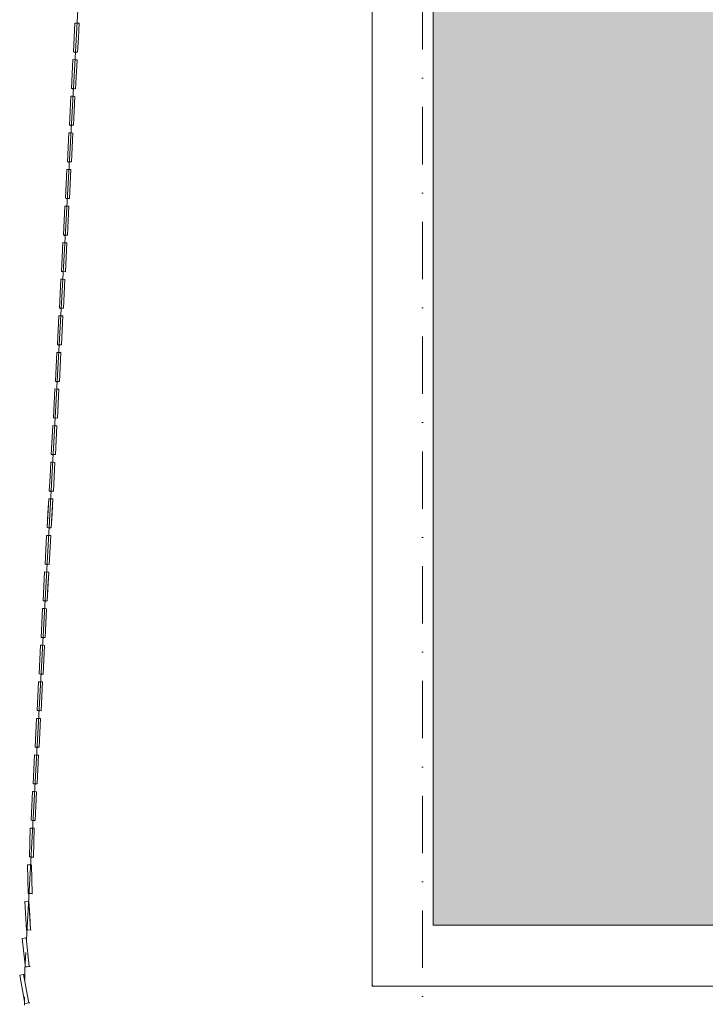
# Model space of a CAD drawing. Header units: millimetres. Extents: x -2530 to 151695, y -8763 to 71774.
# Tile 4 of 217: x 21985 to 26762, y -5089 to 1774. Entities that reach past the tile are written whole.
import ezdxf

# ---------------------------------------------------------------- set-up
doc = ezdxf.new("R2010")
doc.units = ezdxf.units.MM
doc.linetypes.add('RR_Level', pattern=[800, 400, -200, 0, -200])
for name, color, linetype, lineweight in [('A-FLOR-____-OTLN', 192, 'Continuous', 18), ('A-ROOF-____-PATT', 132, 'Continuous', 18), ('A-WALL-____-OTLN', 113, 'Continuous', 18), ('S-GRID-____-OTLN', 1, 'Continuous', 9)]:
    doc.layers.add(name, color=color, linetype=linetype, lineweight=lineweight)

# ---------------------------------------------------------------- blocks, each defined once
blk = doc.blocks.new('027_Gilde - ATC_FacadeModel_rvt-1-plot_V1 Copy 1')
at = {"layer": 'A-ROOF-____-PATT', "lineweight": 9}
h = blk.add_hatch(dxfattribs=at)
h.set_pattern_fill('FP_1', color=8, style=0, pattern_type=2)
h.set_pattern_definition([(0, (0, 0), (812.8, 203.2), [67.056, -542.544, 67.056, -542.544, -3251.2]), (0, (0, 0), (812.8, 203.2), [-1219.2, 67.056, -1152.144, 67.056, -542.544, -1422.4]), (0, (0, 0), (812.8, 203.2), [-3048, 67.056, -339.344, 67.056, -948.944]), (120, (304.8, 101.6), (-582.37636, 602.30545), [67.056, -542.544, 67.056, -542.544, -3251.2]), (120, (304.8, 101.6), (-582.37636, 602.30545), [-1219.2, 67.056, -1152.144, 67.056, -542.544, -1422.4]), (120, (304.8, 101.6), (-582.37636, 602.30545), [-3048, 67.056, -339.344, 67.056, -948.944]), (240, (406.4, 508), (-230.42364, -805.50545), [67.056, -542.544, 67.056, -542.544, -3251.2]), (240, (406.4, 508), (-230.42364, -805.50545), [-1219.2, 67.056, -1152.144, 67.056, -542.544, -1422.4]), (240, (406.4, 508), (-230.42364, -805.50545), [-3048, 67.056, -339.344, 67.056, -948.944])])
h.paths.add_polyline_path([(51009.7, -4538.2), (65122.7, -4538.2), (69734.2, 12361.8), (77301.3, 12361.8), (109159.8, 3861.8), (143425, 3861.8), (143424.6, 19116.3), (143372.5, 19102.3), (143380.3, 19073.3), (143187.1, 19021.6), (143179.3, 19050.5), (143090.8, 19026.7), (143098.5, 18997.8), (142944, 18956.4), (142936.2, 18985.2), (142812.8, 18952.1), (142820.5, 18923.3), (142666, 18881.9), (142658.2, 18910.7), (142520.6, 18873.8), (142528.3, 18845), (142373.7, 18803.6), (142366, 18832.3), (142214.8, 18791.7), (142222.5, 18763.1), (142068, 18721.7), (142060.2, 18750.3), (141876.3, 18700.9), (141883.9, 18672.4), (141768, 18641.3), (141760.2, 18669.8), (141543, 18611.5), (141550.6, 18583.1), (141434.7, 18552), (141426.9, 18580.4), (141192.8, 18517.6), (141200.4, 18489.2), (141084.5, 18458.2), (141076.7, 18486.5), (139169.2, 17974.8), (139169.2, 9724.8), (139163.5, 9594.1), (139146.4, 9464.4), (139118.1, 9336.6), (139078.7, 9211.8), (139028.7, 9090.9), (138968.2, 8974.8), (138897.9, 8864.5), (138818.3, 8760.6), (138729.9, 8664.2), (138633.4, 8575.8), (138529.6, 8496.1), (138419.2, 8425.8), (138303.1, 8365.4), (138182.2, 8315.3), (138057.4, 8275.9), (137929.7, 8247.6), (137799.9, 8230.5), (137669.2, 8224.8), (110234, 8225.3), (110113.1, 8230.5), (109973.5, 8249.8), (109855.6, 8275.9), (107383, 8937.3), (106400.5, 9195.7), (106266.9, 9159.9), (91617.5, 13083.8), (77249.6, 16861.2), (31941.5, 16861.2), (31941.5, 16959.3), (31905.8, 16925.4), (31875.8, 16925.3), (31875.8, 17125.6), (31904, 17152.4), (31904, 17167.8), (31834.5, 17101.7), (31804.1, 17101.5), (31804.1, 17211.8), (24866.5, 17211.8), (24866.5, -4538.2), (48118.7, -4538.2)])
h.paths.add_polyline_path([(59682.5, -356.6), (30491.5, -356.6), (30360, -350.5), (30229.6, -332.3), (30101.5, -302.2), (29976.7, -260.3), (29856.3, -207.2), (29741.3, -143.1), (29632.7, -68.7), (29531.5, 15.3), (29438.4, 108.4), (29354.3, 209.7), (29279.9, 318.3), (29215.9, 433.3), (29162.7, 553.7), (29120.9, 678.5), (29090.7, 806.6), (29072.6, 937), (29066.5, 1068.4), (29066.5, 11586.8), (29072.6, 11718.3), (29090.7, 11848.6), (29120.9, 11976.8), (29162.7, 12101.6), (29215.9, 12222), (29279.9, 12337), (29354.3, 12445.6), (29438.4, 12546.8), (29531.5, 12639.9), (29632.7, 12724), (29742.7, 12799.1), (29856.3, 12862.4), (29976.7, 12915.6), (30101.5, 12957.4), (30229.6, 12987.5), (30360, 13005.7), (30491.5, 13011.8), (63692.1, 13011.8), (63822.8, 13005.8), (63952.4, 12987.8), (64079.8, 12958), (64204, 12916.7), (64323.8, 12864.1), (64440.7, 12799.1), (64546.5, 12727.2), (64647.5, 12644), (64740.5, 12551.9), (64824.6, 12451.7), (64899.2, 12344.2), (64963.5, 12230.2), (65017.2, 12110.9), (65059.7, 11987.1), (65090.6, 11860), (65109.8, 11730.6), (65117, 11599.9), (65109.3, 11446.5), (65095.4, 11339.4), (65066.8, 11211.7), (62196.7, 693.3), (62146.8, 546.1), (62103.4, 445.1), (62039.8, 328.6), (61965.7, 218.5), (61881.7, 115.8), (61788.5, 21.3), (61686.8, -64.1), (61577.7, -139.6), (61462, -204.7), (61340.8, -258.7), (61215.1, -301.3), (61086, -331.9), (60954.5, -350.4), (60821.9, -356.6)])
h.paths.add_polyline_path([(106423, 7998.2), (106123.1, 8006.6), (106131.5, 8306.4), (106431.4, 8298.1), (106427, 8139.8)])
h.paths.add_polyline_path([(105838.9, 8060.8), (105549.5, 8139.8), (105628.5, 8429.2), (105917.9, 8350.3), (105860.5, 8139.8)])
h.paths.add_polyline_path([(106724.4, 8060.8), (106645.4, 8350.3), (106934.8, 8429.2), (107013.8, 8139.8), (106820.8, 8087.1)])
h.paths.add_polyline_path([(107303.2, 8218.8), (107224.3, 8508.2), (107513.7, 8587.2), (107592.6, 8297.8)])
h.paths.add_polyline_path([(105260.1, 8218.8), (104970.7, 8297.8), (105049.7, 8587.2), (105339.1, 8508.2), (105281.7, 8297.8)])
h.paths.add_polyline_path([(104681.3, 8376.7), (104391.8, 8455.7), (104470.8, 8745.1), (104760.2, 8666.2), (104702.8, 8455.7)])
h.paths.add_polyline_path([(104102.4, 8534.7), (103813, 8613.7), (103892, 8903.1), (104181.4, 8824.1), (104124, 8613.7)])
h.paths.add_polyline_path([(103523.6, 8692.6), (103234.2, 8771.6), (103313.1, 9061), (103602.6, 8982), (103529.6, 8714.8)])
h.paths.add_polyline_path([(102944.8, 8850.6), (102655.3, 8929.5), (102734.3, 9219), (103023.7, 9140), (102959.1, 8903.1)])
h.paths.add_polyline_path([(102365.9, 9008.5), (102076.5, 9087.5), (102155.5, 9376.9), (102444.9, 9297.9), (102401.8, 9140)])
h.paths.add_polyline_path([(101787.1, 9166.5), (101497.7, 9245.4), (101576.6, 9534.9), (101866.1, 9455.9), (101808.6, 9245.4)])
h.paths.add_polyline_path([(101208.2, 9324.4), (100918.8, 9403.4), (100997.8, 9692.8), (101287.2, 9613.8), (101244.1, 9455.9)])
h.paths.add_polyline_path([(100629.4, 9482.4), (100340, 9561.3), (100419, 9850.8), (100708.4, 9771.8), (100661.5, 9599.9)])
h.paths.add_polyline_path([(100050.6, 9640.3), (99761.1, 9719.3), (99840.1, 10008.7), (100129.5, 9929.7), (100078.3, 9742.1)])
h.paths.add_polyline_path([(99471.7, 9798.3), (99182.3, 9877.2), (99261.3, 10166.6), (99550.7, 10087.7), (99475.3, 9811.4)])
h.paths.add_polyline_path([(98892.9, 9956.2), (98603.5, 10035.2), (98682.4, 10324.6), (98971.9, 10245.6), (98914.4, 10035.2)])
h.paths.add_polyline_path([(98314.1, 10114.1), (98024.6, 10193.1), (98103.6, 10482.5), (98393, 10403.6), (98335.6, 10193.1)])
h.paths.add_polyline_path([(97735.2, 10272.1), (97445.8, 10351.1), (97524.8, 10640.5), (97814.2, 10561.5), (97749.5, 10324.6)])
h.paths.add_polyline_path([(97156.4, 10430), (96867, 10509), (96945.9, 10798.4), (97235.4, 10719.5)])
h.paths.add_polyline_path([(96577.5, 10588), (96288.1, 10667), (96367.1, 10956.4), (96656.5, 10877.4), (96620.6, 10745.9)])
h.paths.add_polyline_path([(95998.7, 10745.9), (95709.3, 10824.9), (95788.3, 11114.3), (96077.7, 11035.4), (96020.3, 10824.9)])
h.paths.add_polyline_path([(95419.9, 10903.9), (95130.4, 10982.9), (95209.4, 11272.3), (95498.8, 11193.3), (95441.4, 10982.9)])
h.paths.add_polyline_path([(94841, 11061.8), (94551.6, 11140.8), (94630.6, 11430.2), (94920, 11351.2), (94862.6, 11140.8)])
h.paths.add_polyline_path([(94262.2, 11219.8), (93972.8, 11298.7), (94051.7, 11588.2), (94341.2, 11509.2), (94326.8, 11456.7)])
h.paths.add_polyline_path([(93683.4, 11377.7), (93393.9, 11456.7), (93472.9, 11746.1), (93762.3, 11667.1), (93704.9, 11456.7)])
h.paths.add_polyline_path([(93104.5, 11535.7), (92815.1, 11614.6), (92894.1, 11904.1), (93183.5, 11825.1), (93126.1, 11614.6)])
h.paths.add_polyline_path([(92525.7, 11693.6), (92236.3, 11772.6), (92315.2, 12062), (92604.7, 11983), (92547.2, 11772.6)])
h.paths.add_polyline_path([(91946.8, 11851.6), (91657.4, 11930.5), (91736.4, 12220), (92025.8, 12141), (91968.4, 11930.5)])
h.paths.add_polyline_path([(91368, 12009.5), (91078.6, 12088.5), (91157.6, 12377.9), (91447, 12298.9), (91389.6, 12088.5)])
h.paths.add_polyline_path([(90789.2, 12167.5), (90499.7, 12246.4), (90578.7, 12535.8), (90868.1, 12456.9), (90825, 12298.9)])
h.paths.add_polyline_path([(90210.3, 12325.4), (89920.9, 12404.4), (89999.9, 12693.8), (90289.3, 12614.8), (90220.3, 12361.8)])
h.paths.add_polyline_path([(89631.5, 12483.4), (89342.1, 12562.3), (89421, 12851.7), (89710.5, 12772.8), (89674.6, 12641.3)])
h.paths.add_polyline_path([(89052.7, 12641.3), (88763.2, 12720.3), (88842.2, 13009.7), (89131.6, 12930.7), (89074.2, 12720.3)])
h.paths.add_polyline_path([(88473.8, 12799.2), (88184.4, 12878.2), (88263.4, 13167.6), (88552.8, 13088.7)])
h.paths.add_polyline_path([(87895, 12957.2), (87605.6, 13036.2), (87684.5, 13325.6), (87974, 13246.6)])
h.paths.add_polyline_path([(87316.1, 13115.1), (87026.7, 13194.1), (87105.7, 13483.5), (87395.1, 13404.6), (87339.9, 13202)])
h.paths.add_polyline_path([(86737.3, 13273.1), (86447.9, 13352.1), (86526.9, 13641.5), (86816.3, 13562.5)])
h.paths.add_polyline_path([(86158.5, 13431), (85869, 13510), (85948, 13799.4), (86237.4, 13720.4)])
h.paths.add_polyline_path([(85579.6, 13589), (85290.2, 13668), (85369.2, 13957.4), (85658.6, 13878.4), (85601.2, 13668)])
h.paths.add_polyline_path([(85000.8, 13746.9), (84711.4, 13825.9), (84790.3, 14115.3), (85079.8, 14036.3), (85022.3, 13825.9)])
h.paths.add_polyline_path([(84422, 13904.9), (84132.5, 13983.8), (84211.5, 14273.3), (84500.9, 14194.3), (84442.1, 13978.6)])
h.paths.add_polyline_path([(83843.1, 14062.8), (83553.7, 14141.8), (83632.7, 14431.2), (83922.1, 14352.2)])
h.paths.add_polyline_path([(83264.3, 14220.8), (82974.9, 14299.7), (83053.8, 14589.2), (83343.3, 14510.2)])
h.paths.add_polyline_path([(82685.4, 14378.7), (82396, 14457.7), (82475, 14747.1), (82764.4, 14668.1)])
h.paths.add_polyline_path([(82106.6, 14536.7), (81817.2, 14615.6), (81896.2, 14905), (82185.6, 14826.1)])
h.paths.add_polyline_path([(81527.8, 14694.6), (81238.3, 14773.6), (81317.3, 15063), (81606.7, 14984), (81544.3, 14755.2)])
h.paths.add_polyline_path([(80948.9, 14852.6), (80659.5, 14931.5), (80738.5, 15220.9), (81027.9, 15142)])
h.paths.add_polyline_path([(80370.1, 15010.5), (80080.7, 15089.5), (80159.6, 15378.9), (80449.1, 15299.9)])
h.paths.add_polyline_path([(79791.3, 15168.4), (79501.8, 15247.4), (79580.8, 15536.8), (79870.2, 15457.9)])
h.paths.add_polyline_path([(79212.4, 15326.4), (78923, 15405.4), (79002, 15694.8), (79291.4, 15615.8), (79255.5, 15484.3)])
h.paths.add_polyline_path([(78633.6, 15484.3), (78344.2, 15563.3), (78423.1, 15852.7), (78712.6, 15773.8), (78646.5, 15531.8)])
h.paths.add_polyline_path([(78054.3, 15640.6), (77764.5, 15724.2), (77845.6, 16010.3), (78133.7, 15931.7), (78077.1, 15724.2)])
h.paths.add_polyline_path([(77571.9, 15785.7), (77291.5, 15785.7), (77291.5, 16086.2), (77571.9, 16086.2), (77571.9, 16010.3)])
h.paths.add_polyline_path([(53891.5, 15786.2), (53891.5, 16086.2), (54191.5, 16086.2), (54191.5, 15786.2), (53900.6, 15786.2)])
h.paths.add_polyline_path([(52091.5, 15786.2), (52091.5, 16086.2), (52391.5, 16086.2), (52391.5, 15786.2)])
h.paths.add_polyline_path([(53591.5, 15786.2), (53291.5, 15786.2), (53291.5, 16086.2), (53591.5, 16086.2)])
h.paths.add_polyline_path([(52991.5, 15786.2), (52691.5, 15786.2), (52691.5, 16086.2), (52991.5, 16086.2)])
h.paths.add_polyline_path([(48118.7, 15786.2), (47891.5, 15786.2), (47891.5, 16086.2), (48191.5, 16086.2), (48191.5, 15786.2)])
h.paths.add_polyline_path([(48491.5, 15786.2), (48491.5, 16086.2), (48791.5, 16086.2), (48791.5, 15786.2)])
h.paths.add_polyline_path([(49091.5, 15786.2), (49091.5, 16086.2), (49391.5, 16086.2), (49391.5, 15786.2)])
h.paths.add_polyline_path([(49691.5, 15786.2), (49691.5, 16086.2), (49991.5, 16086.2), (49991.5, 15786.2)])
h.paths.add_polyline_path([(50291.5, 15786.2), (50291.5, 16086.2), (50591.5, 16086.2), (50591.5, 15786.2)])
h.paths.add_polyline_path([(50891.5, 15786.2), (50891.5, 16086.2), (51191.5, 16086.2), (51191.5, 15786.2)])
h.paths.add_polyline_path([(51491.5, 15786.2), (51491.5, 16086.2), (51791.5, 16086.2), (51791.5, 15786.2)])
h.paths.add_polyline_path([(59591.5, 15786.2), (59291.5, 15786.2), (59291.5, 16086.2), (59591.5, 16086.2)])
h.paths.add_polyline_path([(55091.5, 15786.2), (55091.5, 16086.2), (55391.5, 16086.2), (55391.5, 15786.2)])
h.paths.add_polyline_path([(58991.5, 15786.2), (58691.5, 15786.2), (58691.5, 16086.2), (58991.5, 16086.2)])
h.paths.add_polyline_path([(54491.5, 15786.2), (54491.5, 16086.2), (54791.5, 16086.2), (54791.5, 15786.2)])
h.paths.add_polyline_path([(75514, 15786.2), (75491.5, 15786.2), (75491.5, 16086.2), (75791.5, 16086.2), (75791.5, 15786.2)])
h.paths.add_polyline_path([(55691.5, 15786.2), (55691.5, 16086.2), (55991.5, 16086.2), (55991.5, 15786.2)])
h.paths.add_polyline_path([(58391.5, 15786.2), (58091.5, 15786.2), (58091.5, 16086.2), (58391.5, 16086.2)])
h.paths.add_polyline_path([(56291.5, 15786.2), (56291.5, 16086.2), (56591.5, 16086.2), (56591.5, 15786.2)])
h.paths.add_polyline_path([(56891.5, 15786.2), (56891.5, 16086.2), (57191.5, 16086.2), (57191.5, 15786.2)])
h.paths.add_polyline_path([(57491.5, 15786.2), (57491.5, 16086.2), (57791.5, 16086.2), (57791.5, 15786.2)])
h.paths.add_polyline_path([(44891.5, 15786.2), (44891.5, 16086.2), (45191.5, 16086.2), (45191.5, 15786.2)])
h.paths.add_polyline_path([(45491.5, 15786.2), (45491.5, 16086.2), (45791.5, 16086.2), (45791.5, 15786.2)])
h.paths.add_polyline_path([(46091.5, 15786.2), (46091.5, 16086.2), (46391.5, 16086.2), (46391.5, 15786.2)])
h.paths.add_polyline_path([(43391.5, 15786.2), (43091.5, 15786.2), (43091.5, 16086.2), (43391.5, 16086.2)])
h.paths.add_polyline_path([(42791.5, 15786.2), (42491.5, 15786.2), (42491.5, 16086.2), (42791.5, 16086.2)])
h.paths.add_polyline_path([(59891.5, 15786.2), (59891.5, 16086.2), (60191.5, 16086.2), (60191.5, 15786.2)])
h.paths.add_polyline_path([(44591.5, 15786.2), (44291.5, 15786.2), (44291.5, 16086.2), (44591.5, 16086.2)])
h.paths.add_polyline_path([(61091.5, 15786.2), (61091.5, 16086.2), (61391.5, 16086.2), (61391.5, 15786.2)])
h.paths.add_polyline_path([(61691.5, 15786.2), (61691.5, 16086.2), (61991.5, 16086.2), (61991.5, 15786.2)])
h.paths.add_polyline_path([(62291.5, 15786.2), (62291.5, 16086.2), (62591.5, 16086.2), (62591.5, 15786.2), (62573.4, 15786.2)])
h.paths.add_polyline_path([(60791.5, 15786.2), (60491.5, 15786.2), (60491.5, 16086.2), (60791.5, 16086.2)])
h.paths.add_polyline_path([(43991.5, 15786.2), (43691.5, 15786.2), (43691.5, 16086.2), (43991.5, 16086.2)])
h.paths.add_polyline_path([(76091.5, 15786.2), (76091.5, 16086.2), (76391.5, 16086.2), (76391.5, 15786.2)])
h.paths.add_polyline_path([(47591.5, 15786.2), (47291.5, 15786.2), (47291.5, 16086.2), (47591.5, 16086.2)])
h.paths.add_polyline_path([(46991.5, 15786.2), (46691.5, 15786.2), (46691.5, 16086.2), (46991.5, 16086.2)])
h.paths.add_polyline_path([(76691.5, 15786.2), (76691.5, 16086.2), (76991.5, 16086.2), (76991.5, 15786.2)])
h.paths.add_polyline_path([(73691.5, 15786.2), (73691.5, 16086.2), (73991.5, 16086.2), (73991.5, 15786.2), (73698.3, 15786.2)])
h.paths.add_polyline_path([(74291.5, 15786.2), (74291.5, 16086.2), (74591.5, 16085.6), (74591.5, 15786.2)])
h.paths.add_polyline_path([(74891.5, 15786.2), (74891.5, 16086.2), (75191.5, 16086.2), (75191.5, 15786.2)])
h.paths.add_polyline_path([(71291.5, 15786.2), (71291.5, 16086.2), (71591.5, 16086.2), (71591.5, 15786.2)])
h.paths.add_polyline_path([(71891.5, 15786.2), (71891.5, 16086.2), (72191.5, 16086.2), (72191.5, 15786.2)])
h.paths.add_polyline_path([(72491.5, 15786.2), (72491.5, 16086.2), (72791.5, 16086.2), (72791.5, 15786.2)])
h.paths.add_polyline_path([(73091.5, 15786.2), (73091.5, 16086.2), (73391.5, 16086.2), (73391.5, 15786.2)])
h.paths.add_polyline_path([(63491.5, 15786.2), (63491.5, 16086.2), (63791.5, 16086.2), (63791.5, 15786.2)])
h.paths.add_polyline_path([(65891.5, 15786.2), (65891.5, 16086.2), (66191.5, 16086.2), (66191.5, 15786.2)])
h.paths.add_polyline_path([(40991.5, 15786.2), (40691.5, 15786.2), (40691.5, 16086.2), (40991.5, 16086.2), (40991.5, 15803.5)])
h.paths.add_polyline_path([(65591.5, 15786.2), (65291.5, 15786.2), (65291.5, 16086.2), (65591.5, 16086.2)])
h.paths.add_polyline_path([(70991.5, 15786.2), (70691.5, 15786.2), (70691.5, 16086.2), (70991.5, 16086.2)])
h.paths.add_polyline_path([(36791.5, 15786.2), (36491.5, 15786.2), (36491.5, 16086.2), (36791.5, 16086.2)])
h.paths.add_polyline_path([(40391.5, 15786.2), (40091.5, 15786.2), (40091.5, 16086.2), (40391.5, 16086.2), (40391.5, 15836.7)])
h.paths.add_polyline_path([(39791.5, 15786.2), (39491.5, 15786.2), (39491.5, 16086.2), (39791.5, 16086.2), (39791.5, 15909.5)])
h.paths.add_polyline_path([(39191.5, 15786.2), (38891.5, 15786.2), (38891.5, 16086.2), (39191.5, 16086.2), (39191.5, 15982.2)])
h.paths.add_polyline_path([(38591.5, 15786.2), (38291.5, 15786.2), (38291.5, 16086.2), (38591.5, 16086.2), (38591.5, 16054.9)])
h.paths.add_polyline_path([(37991.5, 15786.2), (37691.5, 15786.2), (37691.5, 16086.2), (37991.5, 16086.2)])
h.paths.add_polyline_path([(37391.5, 15786.2), (37091.5, 15786.2), (37091.5, 16086.2), (37391.5, 16086.2)])
h.paths.add_polyline_path([(42191.5, 15786.2), (41891.5, 15786.2), (41891.5, 16086.2), (42191.5, 16086.2)])
h.paths.add_polyline_path([(41591.5, 15786.2), (41291.5, 15786.2), (41291.5, 16086.2), (41591.5, 16086.2)])
h.paths.add_polyline_path([(70391.5, 15786.2), (70091.5, 15786.2), (70091.5, 16086.2), (70391.5, 16086.2)])
h.paths.add_polyline_path([(69791.5, 15786.2), (69491.5, 15786.2), (69491.5, 16086.2), (69791.5, 16086.2)])
h.paths.add_polyline_path([(69191.5, 15786.2), (68891.5, 15786.2), (68891.5, 16086.2), (69191.5, 16086.2)])
h.paths.add_polyline_path([(68591.5, 15786.2), (68291.5, 15786.2), (68291.5, 16086.2), (68591.5, 16086.2)])
h.paths.add_polyline_path([(67991.5, 15786.2), (67691.5, 15786.2), (67691.5, 16086.2), (67991.5, 16086.2)])
h.paths.add_polyline_path([(62891.5, 15786.2), (62891.5, 16086.2), (63191.5, 16086.2), (63191.5, 15786.2)])
h.paths.add_polyline_path([(64091.5, 15786.2), (64091.5, 16086.2), (64391.5, 16086.2), (64391.5, 15786.2)])
h.paths.add_polyline_path([(64691.5, 15786.2), (64691.5, 16086.2), (64991.5, 16086.2), (64991.5, 15786.2)])
h.paths.add_polyline_path([(67391.5, 15786.2), (67091.5, 15786.2), (67091.5, 16086.2), (67391.5, 16086.2)])
h.paths.add_polyline_path([(66791.5, 15786.2), (66491.5, 15786.2), (66491.5, 16086.2), (66791.5, 16086.2)])
h.paths.add_polyline_path([(36191.5, 15786.2), (35891.5, 15786.2), (35891.5, 16086.2), (36191.5, 16086.2)])
h.paths.add_polyline_path([(34091.5, 15786.2), (34091.5, 16086.2), (34391.5, 16086.2), (34391.5, 15786.2)])
h.paths.add_polyline_path([(35591.5, 15786.2), (35291.5, 15786.2), (35291.5, 16086.2), (35591.5, 16086.2)])
h.paths.add_polyline_path([(33191.5, 15786.2), (32891.5, 15786.2), (32891.5, 16086.2), (33191.5, 16086.2)])
h.paths.add_polyline_path([(32591.5, 15786.2), (32291.5, 15786.2), (32291.5, 16086.2), (32591.5, 16086.2)])
h.paths.add_polyline_path([(34991.5, 15786.2), (34691.5, 15786.2), (34691.5, 16086.2), (34991.5, 16086.2)])
h.paths.add_polyline_path([(33491.5, 15786.2), (33491.5, 16086.2), (33791.5, 16086.2), (33791.5, 15786.2)])
h.paths.add_polyline_path([(39191.5, 16386.2), (38891.5, 16386.2), (38891.5, 16686.2), (39191.5, 16686.2)])
h.paths.add_polyline_path([(139429.5, 16982.1), (139350.5, 17271.5), (139639.9, 17350.4), (139718.9, 17061)])
h.paths.add_polyline_path([(140008.3, 17140), (139929.3, 17429.4), (140218.8, 17508.4), (140297.7, 17219), (140218.8, 17197.4)])
h.paths.add_polyline_path([(140587.2, 17297.9), (140508.2, 17587.4), (140797.6, 17666.3), (140876.6, 17376.9), (140628.8, 17309.3)])
h.paths.add_polyline_path([(141166, 17455.9), (141087, 17745.3), (141376.4, 17824.3), (141455.4, 17534.9), (141376.4, 17513.3)])
h.paths.add_polyline_path([(141744.8, 17613.8), (141665.9, 17903.3), (141955.3, 17982.2), (142034.3, 17692.8), (141955.3, 17671.3)])
h.paths.add_polyline_path([(142324.1, 17770.1), (142244.7, 18061.2), (142532.8, 18139.8), (142613.9, 17853.7), (142372, 17784)])
h.paths.add_polyline_path([(142903, 17928.1), (142823.5, 18219.2), (143111.7, 18297.8), (143192.7, 18011.7)])
at = {"layer": 'A-FLOR-____-OTLN', "color": 210}
for p, q in [((24441.5, -4953.2), (24441.5, 17626.8)), ((22641.2, 6393.1), (22260.8, -491.9)), ((22260.8, -491.9), (22031.6, -4639.9)), ((22026.7, -4726.9), (22020, -4849)), ((22020, -4849), (22019.7, -4919.3)), ((24441.5, -4953.2), (24441.5, -4954.1)), ((24441.5, -4954.1), (24441.6, -4955)), ((24441.6, -4955), (24441.9, -4956)), ((24441.9, -4956), (24442.2, -4956.9)), ((24442.2, -4956.9), (24442.6, -4957.8)), ((24443.1, -4958.7), (24442.6, -4957.8)), ((24443.1, -4958.7), (24443.7, -4959.5)), ((24443.7, -4959.5), (24444.4, -4960.3)), ((24445.2, -4961), (24444.4, -4960.3)), ((24446, -4961.6), (24445.2, -4961)), ((24446, -4961.6), (24446.9, -4962.1)), ((24446.9, -4962.1), (24447.8, -4962.5)), ((24447.8, -4962.5), (24448.7, -4962.8)), ((24449.7, -4963), (24448.7, -4962.8)), ((24450.6, -4963.2), (24449.7, -4963)), ((24450.6, -4963.2), (24451.5, -4963.2)), ((24451.5, -4963.2), (65161.9, -4963.2)), ((22019.2, -5036), (22019, -5094))]:
    blk.add_line(p, q, dxfattribs=at)
at = {"layer": 'A-WALL-____-OTLN', "color": 210}
for p, q in [((24441.5, -4963.2), (24441.5, 17211.8)), ((24866.5, 17211.8), (24866.5, -4538.2)), ((22369.7, 1750.6), (22364.9, 1649.7)), ((22369.7, 1750.6), (22364.9, 1649.7)), ((22369.7, 1750.6), (22384.6, 1749.9)), ((22383.9, 1750), (22369.7, 1750.6)), ((22398.1, 1749.3), (22383.9, 1750)), ((22384.6, 1749.9), (22398.1, 1749.3)), ((22398.1, 1749.3), (22393.3, 1648.4)), ((22393.3, 1648.4), (22398.1, 1749.3)), ((22360, 1548.8), (22364.9, 1649.7)), ((22360, 1548.8), (22364.9, 1649.7)), ((22388.4, 1547.5), (22393.3, 1648.4)), ((22388.4, 1547.5), (22393.3, 1648.4)), ((22360, 1548.8), (22373.1, 1542.1)), ((22360, 1548.8), (22373.5, 1548.2)), ((22373.5, 1548.2), (22360, 1548.8)), ((22360, 1548.8), (22373.1, 1542.1)), ((22373.5, 1548.2), (22388.4, 1547.5)), ((22388.4, 1547.5), (22373.5, 1548.2)), ((22355.7, 1495.5), (22345.9, 1293.8)), ((22345.9, 1293.8), (22355.7, 1495.5)), ((22355.7, 1495.5), (22369.8, 1494.9)), ((22369.8, 1494.9), (22355.7, 1495.5)), ((22384, 1494.2), (22369.8, 1494.9)), ((22384, 1494.2), (22369.8, 1494.9)), ((22374.3, 1292.5), (22384, 1494.2)), ((22374.3, 1292.5), (22384, 1494.2)), ((22341.6, 1240.5), (22336.7, 1139.6)), ((22341.6, 1240.5), (22336.7, 1139.6)), ((22341.6, 1240.5), (22355.7, 1239.8)), ((22355.7, 1239.8), (22341.6, 1240.5)), ((22345.9, 1293.8), (22359.1, 1287.2)), ((22345.9, 1293.8), (22359.4, 1293.2)), ((22359.4, 1293.2), (22345.9, 1293.8)), ((22345.9, 1293.8), (22359.1, 1287.2)), ((22369.9, 1239.1), (22355.7, 1239.8)), ((22369.9, 1239.1), (22355.7, 1239.8)), ((22374.3, 1292.5), (22360.1, 1293.1)), ((22374.3, 1292.5), (22360.1, 1293.1)), ((22369.9, 1239.1), (22365.1, 1138.3)), ((22365.1, 1138.3), (22369.9, 1239.1)), ((22331.8, 1038.8), (22336.7, 1139.6)), ((22331.8, 1038.8), (22336.7, 1139.6)), ((22360.2, 1037.5), (22365.1, 1138.3)), ((22360.2, 1037.5), (22365.1, 1138.3)), ((22331.8, 1038.8), (22345, 1032.3)), ((22331.8, 1038.8), (22345.3, 1038.2)), ((22345.3, 1038.2), (22331.8, 1038.8)), ((22331.8, 1038.8), (22345, 1032.3)), ((22360.2, 1037.5), (22346, 1038.1)), ((22360.2, 1037.5), (22346, 1038.1)), ((22327.5, 985.4), (22317.7, 783.8)), ((22327.5, 985.4), (22322.6, 884.6)), ((22327.5, 985.4), (22342.3, 984.7)), ((22341.7, 984.7), (22327.5, 985.4)), ((22355.8, 984), (22341.7, 984.7)), ((22342.4, 984.7), (22355.8, 984)), ((22346.1, 782.5), (22355.8, 984)), ((22346.1, 782.5), (22355.8, 984)), ((22317.7, 783.8), (22322.6, 884.6)), ((22317.7, 783.8), (22330.9, 777.5)), ((22317.7, 783.8), (22331.2, 783.2)), ((22331.2, 783.2), (22317.7, 783.8)), ((22317.7, 783.8), (22330.9, 777.5)), ((22331.2, 783.2), (22346.1, 782.5)), ((22346.1, 782.5), (22331.2, 783.2)), ((22313.4, 730.3), (22303.7, 528.8)), ((22313.4, 730.3), (22308.5, 629.6)), ((22313.4, 730.3), (22328.3, 729.6)), ((22328.3, 729.6), (22313.4, 730.3)), ((22328.3, 729.6), (22341.7, 729)), ((22341.7, 729), (22328.3, 729.6)), ((22332, 527.5), (22341.7, 729)), ((22341.7, 729), (22336.9, 628.2)), ((22303.7, 528.8), (22308.5, 629.6)), ((22332, 527.5), (22336.9, 628.2)), ((22303.7, 528.8), (22316.8, 522.6)), ((22303.7, 528.8), (22317.1, 528.2)), ((22317.1, 528.2), (22303.7, 528.8)), ((22303.7, 528.8), (22316.8, 522.6)), ((22317.1, 528.2), (22332, 527.5)), ((22332, 527.5), (22317.1, 528.2)), ((22299.3, 475.2), (22294.4, 374.5)), ((22299.3, 475.2), (22294.4, 374.5)), ((22299.3, 475.2), (22313.5, 474.6)), ((22313.5, 474.6), (22299.3, 475.2)), ((22327.6, 473.9), (22313.5, 474.6)), ((22327.6, 473.9), (22313.5, 474.6)), ((22327.6, 473.9), (22322.7, 373.2)), ((22322.7, 373.2), (22327.6, 473.9)), ((22289.6, 273.8), (22294.4, 374.5)), ((22289.6, 273.8), (22294.4, 374.5)), ((22317.9, 272.4), (22322.7, 373.2)), ((22317.9, 272.4), (22322.7, 373.2)), ((22285.2, 220.2), (22275.5, 18.8)), ((22285.2, 220.2), (22280.4, 119.5)), ((22285.2, 220.2), (22299.4, 219.5)), ((22299.4, 219.5), (22285.2, 220.2)), ((22289.6, 273.8), (22302.7, 267.7)), ((22289.6, 273.8), (22303, 273.2)), ((22303, 273.2), (22289.6, 273.8)), ((22289.6, 273.8), (22302.7, 267.7)), ((22313.5, 218.8), (22299.4, 219.5)), ((22313.5, 218.8), (22299.4, 219.5)), ((22317.9, 272.4), (22303.7, 273.1)), ((22317.9, 272.4), (22303.7, 273.1)), ((22303.8, 17.4), (22313.5, 218.8)), ((22313.5, 218.8), (22308.6, 118.1)), ((22275.5, 18.8), (22280.4, 119.5)), ((22303.8, 17.4), (22308.6, 118.1)), ((22275.5, 18.8), (22288.7, 12.9)), ((22275.5, 18.8), (22303.8, 17.4)), ((22288.9, 18.1), (22275.5, 18.8)), ((22275.5, 18.8), (22288.7, 12.9)), ((22303.8, 17.4), (22289.6, 18.1)), ((22271.1, -34.9), (22261.4, -236.2)), ((22261.4, -236.2), (22271.1, -34.9)), ((22271.1, -34.9), (22299.4, -36.3)), ((22285.3, -35.6), (22271.1, -34.9)), ((22299.4, -36.3), (22285.3, -35.6)), ((22289.7, -237.6), (22299.4, -36.3)), ((22289.7, -237.6), (22299.4, -36.3)), ((22261.4, -236.2), (22274.6, -242)), ((22261.4, -236.2), (22274.9, -236.9)), ((22274.9, -236.9), (22261.4, -236.2)), ((22261.4, -236.2), (22274.6, -242)), ((22289.7, -237.6), (22274.9, -236.9)), ((22289.7, -237.6), (22275.5, -236.9)), ((22257.1, -290), (22247.3, -491.2)), ((22247.3, -491.2), (22257.1, -290)), ((22257.1, -290), (22271.9, -290.7)), ((22271.2, -290.7), (22257.1, -290)), ((22285.3, -291.3), (22271.2, -290.7)), ((22271.9, -290.7), (22285.3, -291.3)), ((22275.6, -492.6), (22285.3, -291.3)), ((22275.6, -492.6), (22285.3, -291.3)), ((22243, -545.1), (22233.2, -746.2)), ((22233.2, -746.2), (22243, -545.1)), ((22243, -545.1), (22257.8, -545.8)), ((22257.8, -545.8), (22243, -545.1)), ((22247.3, -491.2), (22260.5, -496.9)), ((22247.3, -491.2), (22260.8, -491.9)), ((22275.6, -492.6), (22247.3, -491.2)), ((22247.3, -491.2), (22260.5, -496.9)), ((22257.8, -545.8), (22271.2, -546.4)), ((22271.2, -546.4), (22257.8, -545.8)), ((22275.6, -492.6), (22261.5, -491.9)), ((22261.5, -747.6), (22271.2, -546.4)), ((22261.5, -747.6), (22271.2, -546.4)), ((22233.2, -746.2), (22246.4, -751.7)), ((22233.2, -746.2), (22246.7, -746.9)), ((22246.7, -746.9), (22233.2, -746.2)), ((22233.2, -746.2), (22246.4, -751.7)), ((22246.7, -746.9), (22261.5, -747.6)), ((22261.5, -747.6), (22246.7, -746.9)), ((22228.9, -800.1), (22219.2, -1001.2)), ((22219.2, -1001.2), (22228.9, -800.1)), ((22228.9, -800.1), (22243, -800.8)), ((22243, -800.8), (22228.9, -800.1)), ((22257.1, -801.5), (22243, -800.8)), ((22257.1, -801.5), (22243, -800.8)), ((22247.4, -1002.6), (22257.1, -801.5)), ((22247.4, -1002.6), (22257.1, -801.5)), ((22219.2, -1001.2), (22232.3, -1006.6)), ((22219.2, -1001.2), (22232.6, -1001.9)), ((22232.6, -1001.9), (22219.2, -1001.2)), ((22219.2, -1001.2), (22232.3, -1006.6)), ((22247.4, -1002.6), (22233.3, -1001.9)), ((22247.4, -1002.6), (22233.3, -1001.9)), ((22214.8, -1055.2), (22205.1, -1256.3)), ((22205.1, -1256.3), (22214.8, -1055.2)), ((22214.8, -1055.2), (22228.9, -1055.9)), ((22228.9, -1055.9), (22214.8, -1055.2)), ((22243, -1056.5), (22228.9, -1055.9)), ((22243, -1056.5), (22228.9, -1055.9)), ((22233.3, -1257.6), (22243, -1056.5)), ((22233.3, -1257.6), (22243, -1056.5)), ((22205.1, -1256.3), (22218.2, -1261.5)), ((22205.1, -1256.3), (22218.5, -1256.9)), ((22218.5, -1256.9), (22205.1, -1256.3)), ((22205.1, -1256.3), (22218.2, -1261.5)), ((22233.3, -1257.6), (22219.2, -1256.9)), ((22233.3, -1257.6), (22219.2, -1256.9)), ((22200.7, -1310.3), (22195.9, -1410.8)), ((22200.7, -1310.3), (22195.9, -1410.8)), ((22200.7, -1310.3), (22215.5, -1311)), ((22215.5, -1311), (22200.7, -1310.3)), ((22215.5, -1311), (22228.9, -1311.6)), ((22228.9, -1311.6), (22215.5, -1311)), ((22228.9, -1311.6), (22224, -1412.1)), ((22224, -1412.1), (22228.9, -1311.6)), ((22191, -1511.3), (22195.9, -1410.8)), ((22191, -1511.3), (22195.9, -1410.8)), ((22219.2, -1512.6), (22224, -1412.1)), ((22219.2, -1512.6), (22224, -1412.1)), ((22186.6, -1565.3), (22176.9, -1766.3)), ((22186.6, -1565.3), (22181.8, -1665.8)), ((22186.6, -1565.3), (22200.7, -1566)), ((22200.7, -1566), (22186.6, -1565.3)), ((22191, -1511.3), (22204.1, -1516.4)), ((22191, -1511.3), (22219.2, -1512.6)), ((22219.2, -1512.6), (22191, -1511.3)), ((22191, -1511.3), (22204.1, -1516.4)), ((22214.8, -1566.7), (22200.7, -1566)), ((22214.8, -1566.7), (22200.7, -1566)), ((22205.1, -1767.6), (22214.8, -1566.7)), ((22214.8, -1566.7), (22209.9, -1667.2)), ((22176.9, -1766.3), (22181.8, -1665.8)), ((22205.1, -1767.6), (22209.9, -1667.2)), ((22176.9, -1766.3), (22190.1, -1771.3)), ((22176.9, -1766.3), (22190.3, -1766.9)), ((22190.3, -1766.9), (22176.9, -1766.3)), ((22176.9, -1766.3), (22190.1, -1771.3)), ((22205.1, -1767.6), (22191, -1767)), ((22205.1, -1767.6), (22191, -1767)), ((22172.6, -1820.4), (22162.8, -2021.3)), ((22162.8, -2021.3), (22172.6, -1820.4)), ((22172.6, -1820.4), (22200.7, -1821.8)), ((22200.7, -1821.8), (22172.6, -1820.4)), ((22191, -2022.6), (22200.7, -1821.8)), ((22191, -2022.6), (22200.7, -1821.8)), ((22162.8, -2021.3), (22176, -2026.2)), ((22162.8, -2021.3), (22176.2, -2021.9)), ((22176.2, -2021.9), (22162.8, -2021.3)), ((22162.8, -2021.3), (22176, -2026.2)), ((22176.2, -2021.9), (22191, -2022.6)), ((22191, -2022.6), (22176.2, -2021.9)), ((22158.5, -2075.5), (22148.7, -2276.3)), ((22158.5, -2075.5), (22153.6, -2175.9)), ((22158.5, -2075.5), (22186.6, -2076.8)), ((22186.6, -2076.8), (22158.5, -2075.5)), ((22176.9, -2277.6), (22186.6, -2076.8)), ((22186.6, -2076.8), (22181.7, -2177.2)), ((22148.7, -2276.3), (22153.6, -2175.9)), ((22176.9, -2277.6), (22181.7, -2177.2)), ((22144.4, -2330.5), (22134.7, -2531.3)), ((22144.4, -2330.5), (22139.5, -2430.9)), ((22144.4, -2330.5), (22159.1, -2331.2)), ((22159.1, -2331.2), (22144.4, -2330.5)), ((22148.7, -2276.3), (22161.9, -2281.1)), ((22148.7, -2276.3), (22162.1, -2276.9)), ((22162.1, -2276.9), (22148.7, -2276.3)), ((22148.7, -2276.3), (22161.9, -2281.1)), ((22159.1, -2331.2), (22172.5, -2331.9)), ((22172.5, -2331.9), (22159.1, -2331.2)), ((22162.1, -2276.9), (22176.9, -2277.6)), ((22176.9, -2277.6), (22162.1, -2276.9)), ((22162.8, -2532.7), (22172.5, -2331.9)), ((22172.5, -2331.9), (22167.6, -2432.3)), ((22134.7, -2531.3), (22139.5, -2430.9)), ((22162.8, -2532.7), (22167.6, -2432.3)), ((22134.7, -2531.3), (22147.8, -2536)), ((22134.7, -2531.3), (22148, -2532)), ((22148, -2532), (22134.7, -2531.3)), ((22134.7, -2531.3), (22147.8, -2536)), ((22148, -2532), (22162.8, -2532.7)), ((22162.8, -2532.7), (22148, -2532)), ((22130.3, -2585.6), (22125.4, -2686)), ((22130.3, -2585.6), (22125.4, -2686)), ((22130.3, -2585.6), (22145, -2586.3)), ((22145, -2586.3), (22130.3, -2585.6)), ((22145, -2586.3), (22158.4, -2587)), ((22158.4, -2587), (22145, -2586.3)), ((22158.4, -2587), (22153.5, -2687.3)), ((22153.5, -2687.3), (22158.4, -2587)), ((22120.6, -2786.3), (22125.4, -2686)), ((22120.6, -2786.3), (22125.4, -2686)), ((22148.7, -2787.7), (22153.5, -2687.3)), ((22148.7, -2787.7), (22153.5, -2687.3)), ((22120.6, -2786.3), (22133.7, -2790.8)), ((22120.6, -2786.3), (22133.9, -2787)), ((22133.9, -2787), (22120.6, -2786.3)), ((22120.6, -2786.3), (22133.7, -2790.8)), ((22133.9, -2787), (22148.7, -2787.7)), ((22148.7, -2787.7), (22133.9, -2787)), ((22116.2, -2840.7), (22106.5, -3041.4)), ((22106.5, -3041.4), (22116.2, -2840.7)), ((22116.2, -2840.7), (22130.9, -2841.4)), ((22130.9, -2841.4), (22116.2, -2840.7)), ((22130.9, -2841.4), (22144.3, -2842)), ((22144.3, -2842), (22130.9, -2841.4)), ((22134.6, -3042.7), (22144.3, -2842)), ((22134.6, -3042.7), (22144.3, -2842)), ((22106.5, -3041.4), (22119.6, -3045.7)), ((22106.5, -3041.4), (22119.8, -3042)), ((22119.8, -3042), (22106.5, -3041.4)), ((22106.5, -3041.4), (22119.6, -3045.7)), ((22119.9, -3042), (22134.6, -3042.7)), ((22134.6, -3042.7), (22119.9, -3042)), ((22102.1, -3095.7), (22092.4, -3296.4)), ((22092.4, -3296.4), (22102.1, -3095.7)), ((22102.1, -3095.7), (22116.8, -3096.4)), ((22116.8, -3096.4), (22102.1, -3095.7)), ((22116.8, -3096.4), (22130.2, -3097.1)), ((22130.2, -3097.1), (22116.8, -3096.4)), ((22120.5, -3297.7), (22130.2, -3097.1)), ((22120.5, -3297.7), (22130.2, -3097.1)), ((22088.1, -3350.8), (22078.3, -3551.4)), ((22088.1, -3350.8), (22083.2, -3451.1)), ((22088.1, -3350.8), (22102.7, -3351.5)), ((22102.7, -3351.5), (22088.1, -3350.8)), ((22092.4, -3296.4), (22105.6, -3300.6)), ((22092.4, -3296.4), (22105.8, -3297)), ((22105.8, -3297), (22092.4, -3296.4)), ((22092.4, -3296.4), (22105.6, -3300.6)), ((22102.7, -3351.5), (22116.1, -3352.1)), ((22116.1, -3352.1), (22102.7, -3351.5)), ((22105.8, -3297), (22120.5, -3297.7)), ((22120.5, -3297.7), (22105.8, -3297)), ((22106.4, -3552.7), (22116.1, -3352.1)), ((22106.4, -3552.7), (22116.1, -3352.1)), ((22078.3, -3551.4), (22083.2, -3451.1)), ((22078.3, -3551.4), (22091.5, -3555.5)), ((22078.3, -3551.4), (22091.7, -3552)), ((22091.7, -3552), (22078.3, -3551.4)), ((22078.3, -3551.4), (22091.5, -3555.5)), ((22091.7, -3552), (22106.4, -3552.7)), ((22106.4, -3552.7), (22091.7, -3552)), ((22074, -3605.9), (22064.2, -3806.4)), ((22064.2, -3806.4), (22074, -3605.9)), ((22074, -3605.9), (22088, -3606.5)), ((22088, -3606.5), (22074, -3605.9)), ((22102, -3607.2), (22088, -3606.5)), ((22102, -3607.2), (22088, -3606.5)), ((22092.3, -3807.7), (22102, -3607.2)), ((22092.3, -3807.7), (22102, -3607.2)), ((22064.2, -3806.4), (22077.4, -3810.5)), ((22064.2, -3806.4), (22077.6, -3807)), ((22077.6, -3807), (22064.2, -3806.4)), ((22064.2, -3806.4), (22077.4, -3810.5)), ((22092.3, -3807.7), (22078.2, -3807.1)), ((22092.3, -3807.7), (22078.2, -3807.1)), ((22052.4, -4061.9), (22057.6, -3861.2)), ((22057.6, -3861.2), (22055, -3961.5)), ((22057.6, -3861.2), (22074.6, -3861.6)), ((22074.6, -3861.6), (22057.6, -3861.2)), ((22074.6, -3861.6), (22085.7, -3861.8)), ((22085.7, -3861.8), (22074.6, -3861.6)), ((22085.7, -3861.8), (22083, -3962.2)), ((22083, -3962.2), (22085.7, -3861.8)), ((22052.4, -4061.9), (22055, -3961.5)), ((22080.4, -4062.5), (22083, -3962.2)), ((22080.4, -4062.5), (22083, -3962.2)), ((22039.1, -4117), (22060.5, -4116.4)), ((22060.5, -4116.4), (22039.1, -4117)), ((22039.1, -4117), (22042.8, -4317.6)), ((22039.1, -4117), (22040.9, -4217.3)), ((22052.4, -4061.9), (22063.3, -4065.1)), ((22052.4, -4061.9), (22063.5, -4062.1)), ((22080.4, -4062.5), (22052.4, -4061.9)), ((22052.4, -4061.9), (22063.3, -4065.1)), ((22060.5, -4116.4), (22067, -4116.2)), ((22067, -4116.2), (22060.5, -4116.4)), ((22063.5, -4062.1), (22066.4, -4062.2)), ((22080.4, -4062.5), (22066.4, -4062.2)), ((22070.8, -4316.7), (22067, -4116.2)), ((22070.8, -4316.7), (22067, -4116.2)), ((22080.4, -4062.5), (22082.8, -4063.2)), ((22082.8, -4063.2), (22080.4, -4062.5)), ((22042.8, -4317.6), (22040.9, -4217.3)), ((22042.8, -4317.6), (22049.4, -4317.4)), ((22049.4, -4317.4), (22042.8, -4317.6)), ((22042.8, -4317.6), (22049.3, -4319.4)), ((22042.8, -4317.6), (22049.3, -4319.4)), ((22049.4, -4317.4), (22070.8, -4316.7)), ((22070.8, -4316.7), (22049.4, -4317.4)), ((22070.8, -4316.7), (22074, -4317.7)), ((22074, -4317.7), (22070.8, -4316.7)), ((22020.8, -4373.1), (22046.4, -4371)), ((22046.4, -4371), (22020.8, -4373.1)), ((22020.8, -4373.1), (22033.2, -4573)), ((22033.2, -4573), (22020.8, -4373.1)), ((22048.4, -4370.8), (22054.7, -4470.8)), ((22060.9, -4570.8), (22048.4, -4370.8)), ((22060.9, -4570.8), (22054.7, -4470.8)), ((22033.2, -4573), (22060.9, -4570.8)), ((22060.9, -4570.8), (22033.2, -4573)), ((22060.9, -4570.8), (22065.3, -4571.9)), ((22065.3, -4571.9), (22060.9, -4570.8)), ((24866.5, -4538.2), (65122.7, -4538.2)), ((22002.6, -4629.3), (22029.8, -4625.6)), ((22016.2, -4627.5), (22002.6, -4629.3)), ((22002.6, -4629.3), (22022, -4812.7)), ((22022, -4812.7), (22002.6, -4629.3)), ((22029.8, -4625.6), (22016.2, -4627.5)), ((22032.3, -4626.2), (22029.8, -4625.6)), ((22050.9, -4824.6), (22029.8, -4625.6)), ((22050.9, -4824.6), (22029.8, -4625.6)), ((22029.8, -4625.6), (22032.3, -4626.2)), ((22022.9, -4821.2), (22023.6, -4828.3)), ((22023.6, -4828.3), (22022.9, -4821.2)), ((22050.9, -4824.6), (22023.6, -4828.3)), ((22023.6, -4828.3), (22037.3, -4826.5)), ((22050.9, -4824.6), (22037.3, -4826.5)), ((22050.9, -4824.6), (22056.6, -4825.9)), ((22056.6, -4825.9), (22050.9, -4824.6)), ((21984.8, -4886.4), (22011.3, -4880.6)), ((22011.3, -4880.6), (21984.8, -4886.4)), ((21984.8, -4886.4), (22018.9, -5069.9)), ((22018.9, -5069.9), (21984.8, -4886.4)), ((22047.9, -5077.9), (22011.3, -4880.6)), ((22019.9, -4882.1), (22011.3, -4880.6)), ((22047.9, -5077.9), (22011.3, -4880.6)), ((22011.3, -4880.6), (22019.9, -4882.1)), ((24441.5, -4963.2), (24866.5, -4963.2)), ((65447.3, -4963.2), (24866.5, -4963.2)), ((22021.4, -5083.7), (22047.9, -5077.9)), ((22047.9, -5077.9), (22021.4, -5083.7)), ((22047.9, -5077.9), (22054.3, -5079)), ((22054.3, -5079), (22047.9, -5077.9))]:
    blk.add_line(p, q, dxfattribs=at)

msp = doc.modelspace()

# ---------------------------------------------------------------- linework, layer by layer
at = {"layer": 'S-GRID-____-OTLN', "linetype": 'RR_Level'}
msp.add_line((24791.4834, 70774.2271), (24791.4834, -6763.3674), dxfattribs=at)

# ---------------------------------------------------------------- block references
at = {"lineweight": 5}
msp.add_blockref('027_Gilde - ATC_FacadeModel_rvt-1-plot_V1 Copy 1', (0, 0), dxfattribs=at)

doc.saveas('drawing.dxf')
